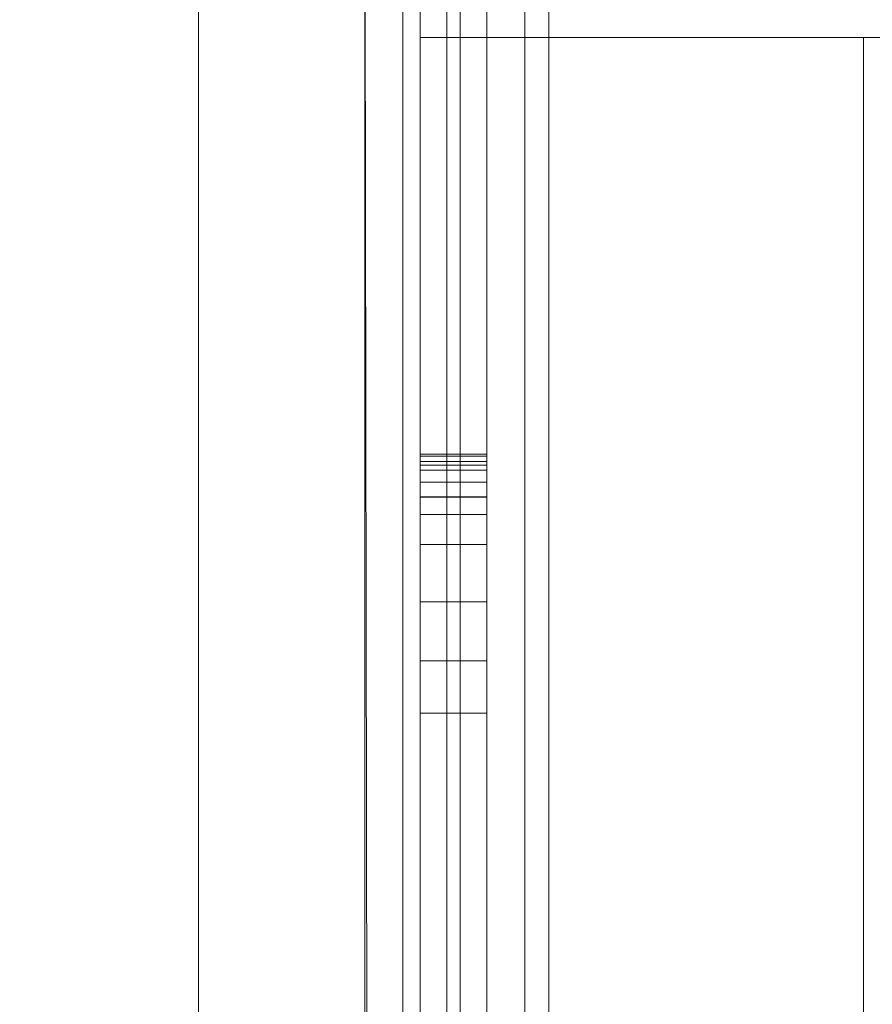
# Model space of a CAD drawing. Header units: inches. Extents: x 813 to 1305, y 19 to 194.
# Tile 195 of 256: x 1129.99 to 1130.952, y 102.086 to 103.196. Entities that reach past the tile are written whole.
import ezdxf

# ---------------------------------------------------------------- set-up
doc = ezdxf.new("R2010")
doc.units = ezdxf.units.IN
doc.header["$MEASUREMENT"] = 0
for name, color, linetype, true_color in [('CET color Grey19', 7, 'Continuous', 0x2f2e34), ('CET color Grey98', 7, 'Continuous', 0xfafafa), ('CET color NavajoWhite4', 7, 'Continuous', 0x81775f)]:
    doc.layers.add(name, color=color, linetype=linetype, true_color=true_color)
doc.layers.add('CET Default', color=7, linetype='Continuous')

# ---------------------------------------------------------------- blocks, each defined once
blk = doc.blocks.new('*C231')
at = {"layer": 'CET color Grey98', "linetype": 'Continuous', "lineweight": 0}
for points, invisible_edges in [([(-41.9687, 0.0197, 49.5), (41.9688, 0.0197, 49.5), (41.9688, 2.9803, 49.5), (-41.9687, 0.0197, 49.5)], 4), ([(-41.9687, 0.0197, 49.5), (41.9688, 2.9803, 49.5), (-41.9687, 2.9803, 49.5), (-41.9687, 0.0197, 49.5)], 9), ([(-41.9687, 2.9803, 49.25), (41.9688, 2.9803, 49.25), (41.9688, 0.0197, 49.25), (-41.9687, 2.9803, 49.25)], 4), ([(-41.9687, 2.9803, 49.25), (41.9688, 0.0197, 49.25), (-41.9687, 0.0197, 49.25), (-41.9687, 2.9803, 49.25)], 9), ([(0, 0.0625, 0.93), (42, 0.0625, 0.93), (42, 0.25, 0.93), (0, 0.0625, 0.93)], 4), ([(0, 0.0625, 0.93), (42, 0.25, 0.93), (0, 0.25, 0.93), (0, 0.0625, 0.93)], 9), ([(0, 0.25, 0.93), (42, 0.25, 0.93), (42, 0.25, 0.5), (0, 0.25, 0.93)], 4), ([(0, 0.25, 0.93), (42, 0.25, 0.5), (0, 0.25, 0.5), (0, 0.25, 0.93)], 9), ([(0, 0.25, 0.5), (42, 0.25, 0.5), (42, 0.0625, 0.5), (0, 0.25, 0.5)], 4), ([(0, 0.25, 0.5), (42, 0.0625, 0.5), (0, 0.0625, 0.5), (0, 0.25, 0.5)], 9), ([(0.1875, 0.25, 1.09), (41.8125, 0.0625, 1.09), (0.1875, 0.0625, 1.09), (0.1875, 0.25, 1.09)], 9), ([(0.1875, 0.25, 1.09), (41.8125, 0.25, 1.09), (41.8125, 0.0625, 1.09), (0.1875, 0.25, 1.09)], 4), ([(0.1875, 0.0625, 32.965), (41.8125, 0.25, 32.965), (0.1875, 0.25, 32.965), (0.1875, 0.0625, 32.965)], 9), ([(0.1875, 0.0625, 32.965), (41.8125, 0.0625, 32.965), (41.8125, 0.25, 32.965), (0.1875, 0.0625, 32.965)], 4), ([(0.1875, 0.25, 32.965), (41.8125, 0.25, 1.09), (0.1875, 0.25, 1.09), (0.1875, 0.25, 32.965)], 9), ([(0.1875, 0.25, 32.965), (41.8125, 0.25, 32.965), (41.8125, 0.25, 1.09), (0.1875, 0.25, 32.965)], 4), ([(0.1875, 0.25, 33.09), (41.8125, 0.0625, 33.09), (0.1875, 0.0625, 33.09), (0.1875, 0.25, 33.09)], 9), ([(0.1875, 0.25, 33.09), (41.8125, 0.25, 33.09), (41.8125, 0.0625, 33.09), (0.1875, 0.25, 33.09)], 4), ([(0.1875, 0.0625, 48.965), (41.8125, 0.25, 48.965), (0.1875, 0.25, 48.965), (0.1875, 0.0625, 48.965)], 9), ([(0.1875, 0.0625, 48.965), (41.8125, 0.0625, 48.965), (41.8125, 0.25, 48.965), (0.1875, 0.0625, 48.965)], 4), ([(0.1875, 0.25, 48.965), (41.8125, 0.25, 33.09), (0.1875, 0.25, 33.09), (0.1875, 0.25, 48.965)], 9), ([(0.1875, 0.25, 48.965), (41.8125, 0.25, 48.965), (41.8125, 0.25, 33.09), (0.1875, 0.25, 48.965)], 4), ([(0, 0, 0.8675), (42, 0, 0.8675), (42, 0.0625, 0.93), (0, 0, 0.8675)], 4), ([(0, 0, 0.8675), (42, 0.0625, 0.93), (0, 0.0625, 0.93), (0, 0, 0.8675)], 9), ([(0, 0.0625, 0.5), (42, 0.0625, 0.5), (42, 0, 0.5625), (0, 0.0625, 0.5)], 4), ([(0, 0.0625, 0.5), (42, 0, 0.5625), (0, 0, 0.5625), (0, 0.0625, 0.5)], 9), ([(0.1875, 0.0625, 1.09), (41.8125, 0, 1.1525), (0.1875, 0, 1.1525), (0.1875, 0.0625, 1.09)], 9), ([(0.1875, 0.0625, 1.09), (41.8125, 0.0625, 1.09), (41.8125, 0, 1.1525), (0.1875, 0.0625, 1.09)], 4), ([(0.1875, 0, 32.9025), (41.8125, 0.0625, 32.965), (0.1875, 0.0625, 32.965), (0.1875, 0, 32.9025)], 9), ([(0.1875, 0, 32.9025), (41.8125, 0, 32.9025), (41.8125, 0.0625, 32.965), (0.1875, 0, 32.9025)], 4), ([(0.1875, 0.0625, 33.09), (41.8125, 0, 33.1525), (0.1875, 0, 33.1525), (0.1875, 0.0625, 33.09)], 9), ([(0.1875, 0.0625, 33.09), (41.8125, 0.0625, 33.09), (41.8125, 0, 33.1525), (0.1875, 0.0625, 33.09)], 4), ([(-41.9687, 0.0197, 49.25), (41.9688, 0.0197, 49.25), (41.9688, 0.0197, 49.5), (-41.9687, 0.0197, 49.25)], 4), ([(-41.9687, 0.0197, 49.25), (41.9688, 0.0197, 49.5), (-41.9687, 0.0197, 49.5), (-41.9687, 0.0197, 49.25)], 9), ([(0, 0, 0.5625), (42, 0, 0.5625), (42, 0, 0.8675), (0, 0, 0.5625)], 4), ([(0, 0, 0.5625), (42, 0, 0.8675), (0, 0, 0.8675), (0, 0, 0.5625)], 9), ([(0.1875, 0, 1.1525), (41.8125, 0, 32.9025), (0.1875, 0, 32.9025), (0.1875, 0, 1.1525)], 9), ([(0.1875, 0, 1.1525), (41.8125, 0, 1.1525), (41.8125, 0, 32.9025), (0.1875, 0, 1.1525)], 4), ([(0.1875, 0, 33.1525), (41.8125, 0, 48.9025), (0.1875, 0, 48.9025), (0.1875, 0, 33.1525)], 9), ([(0.1875, 0, 33.1525), (41.8125, 0, 33.1525), (41.8125, 0, 48.9025), (0.1875, 0, 33.1525)], 4)]:
    blk.add_3dface(points, dxfattribs=dict(at, invisible_edges=invisible_edges))
for points in [[(0.1875, 0, 48.9025), (41.8125, 0.0625, 48.965), (0.1875, 0.0625, 48.965), (0.1875, 0, 48.9025)], [(0.1875, 0, 48.9025), (41.8125, 0, 48.9025), (41.8125, 0.0625, 48.965), (0.1875, 0, 48.9025)]]:
    blk.add_3dface(points, dxfattribs=at)
blk = doc.blocks.new('*C225')
at = {"layer": 'CET Default', "linetype": 'Continuous', "lineweight": 0, "rotation": 89.99999999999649}
blk.add_blockref('*C231', (331.7222, 874.8549), dxfattribs=at)
blk = doc.blocks.new('*C155')
at = {"layer": 'CET color Grey19', "linetype": 'Continuous', "lineweight": 0}
for points in [[(0, 0.115, 18.75), (0, -0.55, 27.675), (0, 0.115, 27.675), (0, 0.115, 18.75)], [(0, -1.022, 24.8357), (0, -1.028, 24.8619), (0, -1.02, 24.8088), (0, -1.022, 24.8357)], [(0, -1.0324, 23.9255), (0, -1.02, 23.9912), (0, -1.068, 23.8689), (0, -1.0324, 23.9255)], [(0, -1.0379, 24.887), (0, -1.0514, 24.9103), (0, -1.028, 24.8619), (0, -1.0379, 24.887)], [(0, -1.0682, 24.9314), (0, -1.088, 24.9497), (0, -1.0514, 24.9103), (0, -1.0682, 24.9314)], [(0, -1.1218, 23.8291), (0, -1.068, 23.8689), (0, -1.1863, 23.8117), (0, -1.1218, 23.8291)], [(0, -1.2528, 23.8191), (0, -1.1863, 23.8117), (0, -1.312, 23.8503), (0, -1.2528, 23.8191)]]:
    blk.add_3dface(points, dxfattribs=at)
for points, invisible_edges in [([(0, -0.55, 27.675), (0.075, -0.55, 27.675), (0.075, 0.115, 27.675), (0, -0.55, 27.675)], 4), ([(0, -0.55, 27.675), (0.075, 0.115, 27.675), (0, 0.115, 27.675), (0, -0.55, 27.675)], 9), ([(0, 0.115, 18.75), (0.075, 0.115, 18.75), (0.075, -0.55, 18.75), (0, 0.115, 18.75)], 4), ([(0, 0.115, 18.75), (0.075, -0.55, 18.75), (0, -0.55, 18.75), (0, 0.115, 18.75)], 9), ([(0, 0.115, 18.75), (0, -0.55, 18.75), (0, -0.55, 27.75), (0, 0.115, 18.75)], 2), ([(0.075, 0.115, 27.675), (0.075, -0.55, 27.675), (0.075, 0.115, 18.75), (0.075, 0.115, 27.675)], 2), ([(0.075, -0.55, 18.75), (0.075, 0.115, 18.75), (0.075, -0.55, 27.675), (0.075, -0.55, 18.75)], 6), ([(0, -0.55, 27.75), (1.62, -0.55, 27.75), (1.62, -15.8, 27.75), (0, -0.55, 27.75)], 4), ([(0, -0.55, 27.75), (1.62, -15.8, 27.75), (0, -15.8, 27.75), (0, -0.55, 27.75)], 9), ([(0, -0.55, 27.75), (0.075, -0.55, 27.675), (1.62, -0.55, 27.675), (0, -0.55, 27.75)], 4), ([(0, -0.55, 27.75), (1.62, -0.55, 27.675), (1.62, -0.55, 27.75), (0, -0.55, 27.75)], 9), ([(0, -1.088, 24.9497), (0, -0.55, 27.75), (0, -1.0514, 24.9103), (0, -1.088, 24.9497)], 11), ([(0, -1.0514, 24.9103), (0, -0.55, 27.75), (0, -1.028, 24.8619), (0, -1.0514, 24.9103)], 11), ([(0, -1.028, 24.8619), (0, -0.55, 27.75), (0, -1.02, 24.8088), (0, -1.028, 24.8619)], 11), ([(0, -0.55, 27.75), (0, -1.088, 24.9497), (0, -2.6747, 26.2109), (0, -0.55, 27.75)], 13), ([(0, -2.7088, 26.2323), (0, -0.55, 27.75), (0, -2.6747, 26.2109), (0, -2.7088, 26.2323)], 11), ([(0, -1.1863, 23.8117), (0, -0.55, 18.75), (0, -1.312, 23.8503), (0, -1.1863, 23.8117)], 11), ([(0, -1.068, 23.8689), (0, -0.55, 18.75), (0, -1.1863, 23.8117), (0, -1.068, 23.8689)], 11), ([(0, -1.02, 23.9912), (0, -0.55, 18.75), (0, -1.068, 23.8689), (0, -1.02, 23.9912)], 11), ([(0, -0.55, 18.75), (0, -1.02, 23.9912), (0, -1.02, 24.8088), (0, -0.55, 18.75)], 13), ([(0, -0.55, 18.75), (0, -1.02, 24.8088), (0, -0.55, 27.75), (0, -0.55, 18.75)], 15), ([(0, -15.8, 27.75), (0.075, -15.8, 27.675), (0.075, -0.55, 27.675), (0, -15.8, 27.75)], 4), ([(0, -15.8, 27.75), (0.075, -0.55, 27.675), (0, -0.55, 27.75), (0, -15.8, 27.75)], 9), ([(0, -0.55, 18.75), (0.075, -0.55, 18.75), (0.075, -15.8, 27.162), (0, -0.55, 18.75)], 6), ([(0, -0.55, 18.75), (0.075, -15.8, 27.162), (0, -15.8, 27.162), (0, -0.55, 18.75)], 9), ([(0, -0.55, 27.75), (0, -15.8, 27.162), (0, -15.8, 27.75), (0, -0.55, 27.75)], 9), ([(0, -0.55, 27.75), (0, -2.7867, 26.25), (0, -3.8152, 26.25), (0, -0.55, 27.75)], 13), ([(0, -0.55, 27.75), (0, -3.8152, 26.25), (0, -15.8, 27.162), (0, -0.55, 27.75)], 15), ([(0, -15.8, 27.162), (0, -1.312, 23.8503), (0, -0.55, 18.75), (0, -15.8, 27.162)], 11), ([(0, -2.7467, 26.2455), (0, -0.55, 27.75), (0, -2.7088, 26.2323), (0, -2.7467, 26.2455)], 11), ([(0, -2.7867, 26.25), (0, -0.55, 27.75), (0, -2.7467, 26.2455), (0, -2.7867, 26.25)], 11), ([(0.075, -0.55, 18.75), (0.5, -0.55, 18.75), (0.5, -15.8, 27.162), (0.075, -0.55, 18.75)], 4), ([(0.075, -0.55, 18.75), (0.5, -15.8, 27.162), (0.075, -15.8, 27.162), (0.075, -0.55, 18.75)], 13), ([(0.075, -15.8, 27.237), (0.5, -15.8, 27.237), (0.5, -0.55, 18.825), (0.075, -15.8, 27.237)], 4), ([(0.075, -15.8, 27.237), (0.5, -0.55, 18.825), (0.075, -0.55, 18.825), (0.075, -15.8, 27.237)], 9), ([(0.075, -0.55, 18.75), (0.075, -0.55, 18.825), (0.5, -0.55, 18.825), (0.075, -0.55, 18.75)], 4), ([(0.075, -0.55, 18.75), (0.5, -0.55, 18.825), (0.5, -0.55, 18.75), (0.075, -0.55, 18.75)], 9), ([(0.075, -15.8, 27.675), (1.62, -15.8, 27.675), (1.62, -0.55, 27.675), (0.075, -15.8, 27.675)], 4), ([(0.075, -15.8, 27.675), (1.62, -0.55, 27.675), (0.075, -0.55, 27.675), (0.075, -15.8, 27.675)], 9), ([(0.075, -1.088, 24.9497), (0.075, -1.0682, 24.9314), (0.075, -0.55, 27.675), (0.075, -1.088, 24.9497)], 6), ([(0.075, -1.0682, 24.9314), (0.075, -1.0514, 24.9103), (0.075, -0.55, 27.675), (0.075, -1.0682, 24.9314)], 6), ([(0.075, -1.0514, 24.9103), (0.075, -1.0379, 24.887), (0.075, -0.55, 27.675), (0.075, -1.0514, 24.9103)], 6), ([(0.075, -1.0379, 24.887), (0.075, -1.028, 24.8619), (0.075, -0.55, 27.675), (0.075, -1.0379, 24.887)], 6), ([(0.075, -1.028, 24.8619), (0.075, -1.022, 24.8357), (0.075, -0.55, 27.675), (0.075, -1.028, 24.8619)], 6), ([(0.075, -1.022, 24.8357), (0.075, -1.02, 24.8088), (0.075, -0.55, 27.675), (0.075, -1.022, 24.8357)], 6), ([(0.075, -2.6747, 26.2109), (0.075, -1.088, 24.9497), (0.075, -0.55, 27.675), (0.075, -2.6747, 26.2109)], 6), ([(0.075, -2.7088, 26.2323), (0.075, -2.6911, 26.2225), (0.075, -0.55, 27.675), (0.075, -2.7088, 26.2323)], 6), ([(0.075, -2.6911, 26.2225), (0.075, -2.6747, 26.2109), (0.075, -0.55, 27.675), (0.075, -2.6911, 26.2225)], 6), ([(0.075, -1.02, 23.9912), (0.075, -1.0324, 23.9255), (0.075, -0.55, 18.75), (0.075, -1.02, 23.9912)], 6), ([(0.075, -1.0324, 23.9255), (0.075, -1.068, 23.8689), (0.075, -0.55, 18.75), (0.075, -1.0324, 23.9255)], 6), ([(0.075, -1.068, 23.8689), (0.075, -1.1218, 23.8291), (0.075, -0.55, 18.75), (0.075, -1.068, 23.8689)], 6), ([(0.075, -1.1218, 23.8291), (0.075, -1.1863, 23.8117), (0.075, -0.55, 18.75), (0.075, -1.1218, 23.8291)], 6), ([(0.075, -1.1863, 23.8117), (0.075, -1.2528, 23.8191), (0.075, -0.55, 18.75), (0.075, -1.1863, 23.8117)], 6), ([(0.075, -1.2528, 23.8191), (0.075, -1.312, 23.8503), (0.075, -0.55, 18.75), (0.075, -1.2528, 23.8191)], 6), ([(0.075, -1.02, 24.8088), (0.075, -1.02, 23.9912), (0.075, -0.55, 18.75), (0.075, -1.02, 24.8088)], 6), ([(0.075, -1.02, 24.8088), (0.075, -0.55, 18.75), (0.075, -0.55, 27.675), (0.075, -1.02, 24.8088)], 15), ([(0.075, -15.8, 27.162), (0.075, -0.55, 27.675), (0.075, -15.8, 27.675), (0.075, -15.8, 27.162)], 9), ([(0.075, -1.312, 23.8503), (0.075, -15.8, 27.162), (0.075, -0.55, 18.75), (0.075, -1.312, 23.8503)], 13), ([(0.075, -3.8152, 26.25), (0.075, -2.7867, 26.25), (0.075, -0.55, 27.675), (0.075, -3.8152, 26.25)], 6), ([(0.075, -3.8152, 26.25), (0.075, -0.55, 27.675), (0.075, -15.8, 27.162), (0.075, -3.8152, 26.25)], 15), ([(0.075, -2.7867, 26.25), (0.075, -2.7666, 26.2489), (0.075, -0.55, 27.675), (0.075, -2.7867, 26.25)], 6), ([(0.075, -2.7666, 26.2489), (0.075, -2.7467, 26.2455), (0.075, -0.55, 27.675), (0.075, -2.7666, 26.2489)], 6), ([(0.075, -2.7467, 26.2455), (0.075, -2.7274, 26.2399), (0.075, -0.55, 27.675), (0.075, -2.7467, 26.2455)], 6), ([(0.075, -2.7274, 26.2399), (0.075, -2.7088, 26.2323), (0.075, -0.55, 27.675), (0.075, -2.7274, 26.2399)], 6), ([(0.5, -0.55, 18.75), (0.5, -0.55, 18.825), (0.5, -15.8, 27.237), (0.5, -0.55, 18.75)], 4), ([(0.5, -0.55, 18.75), (0.5, -15.8, 27.237), (0.5, -15.8, 27.162), (0.5, -0.55, 18.75)], 9), ([(0, -1.02, 24.8088), (0.075, -1.02, 24.8088), (0.075, -1.022, 24.8357), (0, -1.02, 24.8088)], 4), ([(0, -1.02, 24.8088), (0.075, -1.022, 24.8357), (0, -1.022, 24.8357), (0, -1.02, 24.8088)], 9), ([(0, -1.02, 23.9912), (0, -1.0324, 23.9255), (0.075, -1.0324, 23.9255), (0, -1.02, 23.9912)], 4), ([(0, -1.02, 23.9912), (0.075, -1.0324, 23.9255), (0.075, -1.02, 23.9912), (0, -1.02, 23.9912)], 9), ([(0, -1.02, 23.9912), (0.075, -1.02, 23.9912), (0.075, -1.02, 24.8088), (0, -1.02, 23.9912)], 4), ([(0, -1.02, 23.9912), (0.075, -1.02, 24.8088), (0, -1.02, 24.8088), (0, -1.02, 23.9912)], 9), ([(0, -1.022, 24.8357), (0.075, -1.022, 24.8357), (0.075, -1.028, 24.8619), (0, -1.022, 24.8357)], 4), ([(0, -1.022, 24.8357), (0.075, -1.028, 24.8619), (0, -1.028, 24.8619), (0, -1.022, 24.8357)], 9), ([(0, -1.028, 24.8619), (0.075, -1.028, 24.8619), (0.075, -1.0379, 24.887), (0, -1.028, 24.8619)], 4), ([(0, -1.028, 24.8619), (0.075, -1.0379, 24.887), (0, -1.0379, 24.887), (0, -1.028, 24.8619)], 9), ([(0, -1.0324, 23.9255), (0, -1.068, 23.8689), (0.075, -1.068, 23.8689), (0, -1.0324, 23.9255)], 4), ([(0, -1.0324, 23.9255), (0.075, -1.068, 23.8689), (0.075, -1.0324, 23.9255), (0, -1.0324, 23.9255)], 9), ([(0, -1.0379, 24.887), (0.075, -1.0379, 24.887), (0.075, -1.0514, 24.9103), (0, -1.0379, 24.887)], 4), ([(0, -1.0379, 24.887), (0.075, -1.0514, 24.9103), (0, -1.0514, 24.9103), (0, -1.0379, 24.887)], 9), ([(0, -1.0514, 24.9103), (0.075, -1.0514, 24.9103), (0.075, -1.0682, 24.9314), (0, -1.0514, 24.9103)], 4), ([(0, -1.0514, 24.9103), (0.075, -1.0682, 24.9314), (0, -1.0682, 24.9314), (0, -1.0514, 24.9103)], 9), ([(0, -1.068, 23.8689), (0, -1.1218, 23.8291), (0.075, -1.1218, 23.8291), (0, -1.068, 23.8689)], 4), ([(0, -1.068, 23.8689), (0.075, -1.1218, 23.8291), (0.075, -1.068, 23.8689), (0, -1.068, 23.8689)], 9), ([(0, -1.0682, 24.9314), (0.075, -1.0682, 24.9314), (0.075, -1.088, 24.9497), (0, -1.0682, 24.9314)], 4), ([(0, -1.0682, 24.9314), (0.075, -1.088, 24.9497), (0, -1.088, 24.9497), (0, -1.0682, 24.9314)], 9), ([(0, -1.088, 24.9497), (0.075, -1.088, 24.9497), (0.075, -2.6747, 26.2109), (0, -1.088, 24.9497)], 4), ([(0, -1.088, 24.9497), (0.075, -2.6747, 26.2109), (0, -2.6747, 26.2109), (0, -1.088, 24.9497)], 9), ([(0, -1.1218, 23.8291), (0, -1.1863, 23.8117), (0.075, -1.1863, 23.8117), (0, -1.1218, 23.8291)], 4), ([(0, -1.1218, 23.8291), (0.075, -1.1863, 23.8117), (0.075, -1.1218, 23.8291), (0, -1.1218, 23.8291)], 9), ([(0, -1.1863, 23.8117), (0, -1.2528, 23.8191), (0.075, -1.2528, 23.8191), (0, -1.1863, 23.8117)], 4), ([(0, -1.1863, 23.8117), (0.075, -1.2528, 23.8191), (0.075, -1.1863, 23.8117), (0, -1.1863, 23.8117)], 9), ([(0, -1.2528, 23.8191), (0, -1.312, 23.8503), (0.075, -1.312, 23.8503), (0, -1.2528, 23.8191)], 4), ([(0, -1.2528, 23.8191), (0.075, -1.312, 23.8503), (0.075, -1.2528, 23.8191), (0, -1.2528, 23.8191)], 9), ([(0, -3.9272, 25.9291), (0.075, -3.9272, 25.9291), (0.075, -1.312, 23.8503), (0, -3.9272, 25.9291)], 4), ([(0, -3.9272, 25.9291), (0.075, -1.312, 23.8503), (0, -1.312, 23.8503), (0, -3.9272, 25.9291)], 9), ([(0, -15.8, 27.162), (0, -3.9272, 25.9291), (0, -1.312, 23.8503), (0, -15.8, 27.162)], 13), ([(0.075, -1.312, 23.8503), (0.075, -3.9272, 25.9291), (0.075, -15.8, 27.162), (0.075, -1.312, 23.8503)], 6)]:
    blk.add_3dface(points, dxfattribs=dict(at, invisible_edges=invisible_edges))
at = {"layer": 'CET color Grey98', "linetype": 'Continuous', "lineweight": 0}
for points, invisible_edges in [([(0.1181, -23.913, 29), (0.1181, -0.1181, 29), (0, 0, 28.8819), (0.1181, -23.913, 29)], 4), ([(0.1181, -23.913, 29), (0, 0, 28.8819), (0, -23.913, 28.8819), (0.1181, -23.913, 29)], 9), ([(0, -23.913, 28.8819), (0, 0, 28.8819), (0, 0, 27.8681), (0, -23.913, 28.8819)], 4), ([(0, -23.913, 28.8819), (0, 0, 27.8681), (0, -23.913, 27.8681), (0, -23.913, 28.8819)], 9), ([(0, -23.913, 27.8681), (0, 0, 27.8681), (0.1181, -0.1181, 27.75), (0, -23.913, 27.8681)], 4), ([(0, -23.913, 27.8681), (0.1181, -0.1181, 27.75), (0.1181, -23.913, 27.75), (0, -23.913, 27.8681)], 9), ([(0.1181, -23.913, 29), (83.8819, -23.913, 29), (83.8819, -0.1181, 29), (0.1181, -23.913, 29)], 4), ([(0.1181, -23.913, 29), (83.8819, -0.1181, 29), (0.1181, -0.1181, 29), (0.1181, -23.913, 29)], 9), ([(0.1181, -23.913, 27.75), (0.1181, -0.1181, 27.75), (0.1181, -0.1181, 29), (0.1181, -23.913, 27.75)], 4), ([(0.1181, -23.913, 27.75), (0.1181, -0.1181, 29), (0.1181, -23.913, 29), (0.1181, -23.913, 27.75)], 9)]:
    blk.add_3dface(points, dxfattribs=dict(at, invisible_edges=invisible_edges))
at = {"layer": 'CET color NavajoWhite4', "linetype": 'Continuous', "lineweight": 0}
for points, invisible_edges in [([(0.1181, -23.913, 27.75), (83.8819, -0.1181, 27.75), (83.8819, -23.913, 27.75), (0.1181, -23.913, 27.75)], 9), ([(0.1181, -23.913, 27.75), (0.1181, -0.1181, 27.75), (83.8819, -0.1181, 27.75), (0.1181, -23.913, 27.75)], 4)]:
    blk.add_3dface(points, dxfattribs=dict(at, invisible_edges=invisible_edges))
blk = doc.blocks.new('*C276')
at = {"layer": 'CET Default', "linetype": 'Continuous', "lineweight": 0, "rotation": 359.9999999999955}
blk.add_blockref('*C155', (331.7222, 916.8549), dxfattribs=at)
blk = doc.blocks.new('*C250')
at = {"layer": 'CET color Grey98', "linetype": 'Continuous', "lineweight": 0}
for points, invisible_edges in [([(0.01, 14, 49.5), (0.01, 0.3125, 49.5), (0.01, 0.3125, 65.5), (0.01, 14, 49.5)], 4), ([(0.01, 14, 49.5), (0.01, 0.3125, 65.5), (0.01, 14, 65.5), (0.01, 14, 49.5)], 9), ([(0.01, 14, 49.5), (0.5, 14, 49.5), (0.5, 0.3125, 49.5), (0.01, 14, 49.5)], 4), ([(0.01, 14, 49.5), (0.5, 0.3125, 49.5), (0.01, 0.3125, 49.5), (0.01, 14, 49.5)], 9), ([(0.01, 0.3125, 65.5), (0.5, 0.3125, 65.5), (0.5, 14, 65.5), (0.01, 0.3125, 65.5)], 4), ([(0.01, 0.3125, 65.5), (0.5, 14, 65.5), (0.01, 14, 65.5), (0.01, 0.3125, 65.5)], 9), ([(0.025, 4, 49.4), (0.025, 14, 42.4), (0.125, 4, 49.4), (0.025, 4, 49.4)], 2), ([(0.025, 14, 42.4), (0.125, 14, 42.4), (0.125, 4, 49.4), (0.025, 14, 42.4)], 4), ([(0.025, 14, 49.4), (0.025, 4, 49.4), (0.125, 14, 49.4), (0.025, 14, 49.4)], 2), ([(0.025, 4, 49.4), (0.125, 4, 49.4), (0.125, 14, 49.4), (0.025, 4, 49.4)], 4)]:
    blk.add_3dface(points, dxfattribs=dict(at, invisible_edges=invisible_edges))
for points in [[(0.025, 14, 42.4), (0.025, 4, 49.4), (0.025, 14, 49.4), (0.025, 14, 42.4)], [(0.125, 14, 49.4), (0.125, 4, 49.4), (0.125, 14, 42.4), (0.125, 14, 49.4)]]:
    blk.add_3dface(points, dxfattribs=at)
blk = doc.blocks.new('*C251')
at = {"layer": 'CET Default', "linetype": 'Continuous', "lineweight": 0, "rotation": 359.9999999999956}
blk.add_blockref('*C250', (373.7222, 902.8549), dxfattribs=at)

msp = doc.modelspace()

# ---------------------------------------------------------------- block references
at = {"layer": 'CET Default', "linetype": 'Continuous', "lineweight": 0}
for name, p in [('*C276', (798.7199, -813.1289)), ('*C225', (798.7199, -813.1289)), ('*C251', (756.7399, -813.1289))]:
    msp.add_blockref(name, p, dxfattribs=at)

doc.saveas('drawing.dxf')
